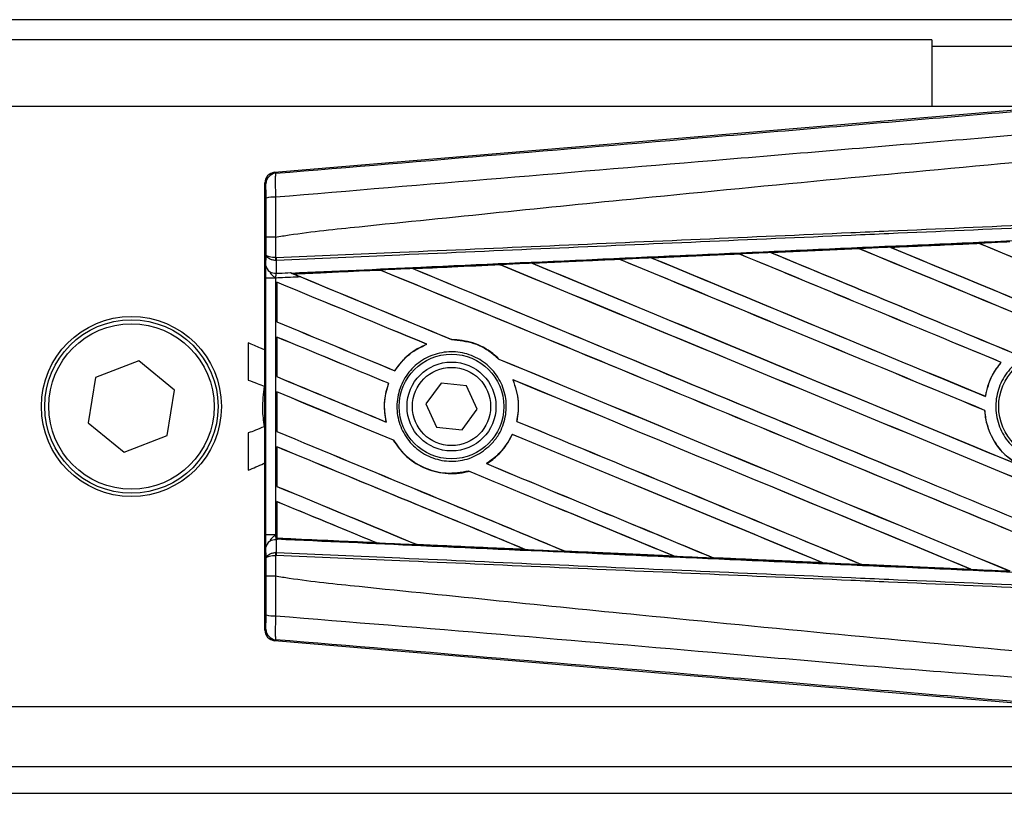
# Model space of a CAD drawing. Header units: millimetres. Extents: x -79 to 696, y 0 to 359.
# Tile 13 of 14: x 605 to 653, y 207 to 245. Entities that reach past the tile are written whole.
import ezdxf

# ---------------------------------------------------------------- set-up
doc = ezdxf.new("R2010")
doc.units = ezdxf.units.MM

msp = doc.modelspace()

# ---------------------------------------------------------------- linework, layer by layer
at = {"color": 7, "linetype": 'Continuous', "lineweight": 25}
for p, q in [((670.919, 244.6738), (26.8726, 244.6738)), ((649.7794, 243.6927), (48.0122, 243.6927)), ((649.7794, 243.6927), (649.7794, 240.4222)), ((667.3898, 243.3656), (649.7794, 243.3656)), ((617.5568, 237.1895), (656.3551, 240.4609)), ((655.8955, 240.4222), (603.9928, 240.4222)), ((617.5568, 237.1895), (617.6079, 237.1425)), ((617.1286, 236.6211), (617.0775, 236.6681)), ((617.0775, 214.742), (617.0775, 236.6681)), ((617.1362, 233.1419), (617.1362, 234.0135)), ((617.606, 234.0147), (617.6064, 234.0147)), ((617.6064, 234.0147), (617.6064, 233.0066)), ((652.0885, 233.7072), (647.7557, 233.5146)), ((652.0871, 233.7079), (652.0885, 233.7072)), ((652.0885, 233.7072), (652.094, 233.702)), ((641.894, 233.255), (646.2151, 233.4473)), ((641.8986, 233.2534), (641.894, 233.255)), ((646.2176, 233.4461), (641.8986, 233.2534)), ((641.9164, 233.2488), (641.8986, 233.2534)), ((646.2151, 233.4473), (646.2176, 233.4461)), ((646.2176, 233.4461), (646.223, 233.441)), ((647.7557, 233.5146), (647.7528, 233.5156)), ((647.7738, 233.51), (647.7557, 233.5146)), ((617.1315, 232.6085), (617.1362, 233.1419)), ((617.6389, 232.8675), (617.6059, 232.8682)), ((617.6064, 233.0066), (617.6271, 233.0066)), ((630.1846, 232.7322), (634.4722, 232.9239)), ((630.2123, 232.7238), (630.1954, 232.728)), ((634.4722, 232.9239), (634.4789, 232.9208)), ((634.4789, 232.9208), (634.4841, 232.9159)), ((636.038, 232.9938), (640.3436, 233.1859)), ((636.0451, 232.9912), (636.038, 232.9938)), ((636.0625, 232.9868), (636.0451, 232.9912)), ((640.3436, 233.1859), (640.3477, 233.184)), ((640.3477, 233.184), (640.353, 233.179)), ((618.3364, 232.2683), (618.3788, 232.2509)), ((622.7446, 232.3913), (618.5068, 232.199)), ((622.7446, 232.3913), (622.7495, 232.3867)), ((624.3656, 232.4598), (624.3492, 232.464)), ((628.6112, 232.6566), (628.6162, 232.6518)), ((617.1293, 219.4067), (617.1293, 232.0035)), ((617.5994, 232.0035), (617.1293, 232.0035)), ((617.5994, 232.0035), (617.5994, 219.4067)), ((617.6618, 231.8022), (617.6618, 229.8589)), ((617.6647, 231.7979), (617.6618, 231.8022)), ((617.6647, 229.8608), (617.6647, 231.7979)), ((618.5226, 232.195), (618.5068, 232.199)), ((617.6618, 229.8589), (617.6647, 229.8608)), ((617.6618, 229.1118), (617.6618, 227.1686)), ((617.6647, 229.1075), (617.6618, 229.1118)), ((617.6647, 227.1705), (617.6647, 229.1075)), ((626.2389, 228.9889), (626.2326, 228.9946)), ((616.2636, 228.8229), (616.2636, 226.9968)), ((625.0109, 228.7616), (625.0223, 228.76)), ((610.893, 227.9422), (608.7759, 227.1348)), ((612.6508, 226.5125), (610.893, 227.9422)), ((628.5525, 228.0318), (628.544, 228.0323)), ((623.4491, 227.4565), (623.4453, 227.4612)), ((653.1842, 227.8701), (653.1918, 227.8701)), ((608.7759, 227.1348), (608.4166, 224.8976)), ((617.6618, 227.1686), (617.6647, 227.1705)), ((629.2374, 227.0174), (629.2466, 227.0105)), ((612.2915, 224.2753), (612.6508, 226.5125)), ((623.1408, 226.8442), (623.1471, 226.8447)), ((625.7182, 226.8542), (624.9799, 225.8346)), ((626.9702, 226.7246), (625.7182, 226.8542)), ((627.484, 225.5755), (626.9702, 226.7246)), ((617.6618, 226.4215), (617.6618, 224.4782)), ((617.6647, 226.4172), (617.6618, 226.4215)), ((617.6647, 224.4801), (617.6647, 226.4172)), ((652.4155, 226.2017), (652.4105, 226.2068)), ((624.9799, 225.8346), (625.4937, 224.6855)), ((626.7458, 224.5559), (627.484, 225.5755)), ((652.3777, 225.5135), (652.3833, 225.5143)), ((608.4166, 224.8976), (610.1744, 223.4679)), ((623.0337, 224.9385), (623.0264, 224.9447)), ((625.4937, 224.6855), (626.7458, 224.5559)), ((629.4348, 224.9753), (629.4288, 224.9747)), ((610.1744, 223.4679), (612.2915, 224.2753)), ((616.2636, 224.407), (616.2636, 222.5809)), ((617.6618, 224.4782), (617.6647, 224.4801)), ((623.3814, 224.0545), (623.3877, 224.0549)), ((629.2126, 224.3373), (629.2167, 224.3325)), ((617.6618, 223.7311), (617.6618, 221.7879)), ((617.6647, 223.7268), (617.6618, 223.7311)), ((617.6647, 221.7898), (617.6647, 223.7268)), ((627.9484, 222.9018), (627.9389, 222.9027)), ((627.0722, 222.5318), (627.0764, 222.527)), ((617.6618, 221.7879), (617.6647, 221.7898)), ((617.6618, 221.0408), (617.6618, 219.4039)), ((617.6647, 221.0365), (617.6618, 221.0408)), ((617.6647, 219.2541), (617.6647, 221.0365)), ((617.5994, 219.4067), (617.1293, 219.4067)), ((617.5994, 219.4067), (617.6618, 219.4039)), ((617.6618, 219.4039), (617.6618, 219.2391)), ((617.6618, 219.2391), (617.6623, 219.2495)), ((617.6647, 219.2541), (617.6623, 219.2495)), ((617.6623, 219.2495), (622.5294, 219.0285)), ((617.1362, 218.2682), (617.1315, 218.8016)), ((617.661, 219.1713), (617.6334, 219.1725)), ((617.6612, 219.1919), (617.661, 219.1713)), ((622.5294, 219.0285), (622.5091, 219.0343)), ((624.5219, 218.9432), (624.528, 218.938)), ((617.1362, 217.3966), (617.1362, 218.2682)), ((617.6389, 218.5426), (617.6059, 218.5419)), ((617.6271, 218.4036), (617.6064, 218.4035)), ((617.6064, 218.4035), (617.6064, 217.3954)), ((629.8366, 218.6982), (629.8155, 218.7042)), ((631.7954, 218.6151), (631.8017, 218.6097)), ((637.1366, 218.37), (637.1148, 218.3762)), ((637.1366, 218.37), (637.1448, 218.3669)), ((639.0668, 218.2887), (639.0733, 218.2832)), ((639.079, 218.2806), (639.0733, 218.2832)), ((639.0733, 218.2832), (644.4296, 218.0437)), ((644.4296, 218.0437), (644.4072, 218.0501)), ((644.4296, 218.0437), (644.4342, 218.042)), ((646.3361, 217.9641), (646.3428, 217.9584)), ((646.3458, 217.957), (646.3428, 217.9584)), ((651.718, 217.7186), (646.3458, 217.957)), ((617.6064, 217.3954), (617.606, 217.3954)), ((651.7154, 217.7195), (651.6927, 217.726)), ((651.7154, 217.7195), (651.718, 217.7186)), ((617.0775, 214.742), (617.1286, 214.789)), ((617.6079, 214.2676), (617.5568, 214.2206)), ((656.3551, 210.9492), (617.5568, 214.2206)), ((603.9928, 210.9879), (655.8955, 210.9879)), ((30.4018, 208.0445), (667.3898, 208.0445)), ((26.8726, 206.7363), (670.919, 206.7363))]:
    msp.add_line(p, q, dxfattribs=at)
at = {"color": 7, "linetype": 'Continuous', "lineweight": 25, "flags": 128}
for points in [[(617.6389, 232.8675), (617.6362, 232.5525), (617.6334, 232.2376)], [(617.6334, 219.1725), (617.6362, 218.8576), (617.6368, 218.7896), (617.6389, 218.5426)]]:
    msp.add_lwpolyline(points, dxfattribs=at)
at = {"color": 7, "linetype": 'Continuous', "lineweight": 25}
for centre, radius in [((610.5337, 225.7051), 4.4151), ((610.5337, 225.7051), 4.2516), ((610.5337, 225.7051), 4.0554), ((626.232, 225.7051), 2.5677), ((655.6662, 225.7051), 2.6011), ((626.232, 225.7051), 2.1804), ((626.232, 225.7051), 1.9187)]:
    msp.add_circle(centre, radius, dxfattribs=at)
for centre, radius, start, end in [((617.6519, 236.6211), 0.5233, 94.82433, 179.99539), ((617.4975, 234.7559), 1.2165, 85.09319, 107.31758), ((619.0542, 232.9321), 1.4497, 177.05597, 182.52778), ((619.0873, 233.0612), 1.4613, 182.14324, 187.61854), ((617.5864, 232.699), 0.4638, 191.25385, 275.81306), ((617.5864, 218.7111), 0.4638, 84.18694, 168.74615), ((619.0542, 218.478), 1.4497, 177.47222, 182.94403), ((619.0873, 218.3489), 1.4613, 172.38146, 177.85676), ((617.4975, 216.6542), 1.2165, 252.68242, 274.90681), ((617.6519, 214.789), 0.5233, 180.00461, 265.17567)]:
    msp.add_arc(centre, radius, start, end, dxfattribs=at)
for centre, major_axis, ratio, start_param, end_param in [((617.6008, 236.6681), (-0.3853, 0.3542), 0.9999298, 5.5398822, 7.0264884), ((674.5769, 224.8941), (560.755, 24.4906), 0.0174384, 1.6101394, 1.6178511), ((674.5769, 219.0967), (561.079, -232.4242), 0.0080625, 1.5811211, 1.6142297), ((674.5769, 219.0967), (560.752, -232.2888), 0.0080625, 1.5811349, 1.6142408), ((674.5769, 225.0083), (561.079, -232.4242), 0.0080625, 4.657446, 4.6785423), ((674.5769, 224.8941), (560.755, 24.4906), 0.0174384, 1.6206202, 1.6283115), ((674.5769, 225.0083), (560.752, -232.2888), 0.0080625, 4.657452, 4.6785144), ((674.5769, 216.4063), (561.079, -232.4242), 0.0080625, 1.5741362, 1.6247061), ((674.5769, 216.4063), (560.752, -232.2888), 0.0080625, 1.5741362, 1.6247216), ((674.5769, 227.6986), (561.079, -232.4242), 0.0080625, 4.6679028, 4.7087439), ((674.5769, 227.6986), (560.752, -232.2888), 0.0080625, 4.6679124, 4.70873), ((674.5769, 219.6276), (561.079, -232.4242), 0.0080625, 4.6365269, 4.6792527), ((674.5769, 224.8941), (560.755, 24.4906), 0.0174384, 1.6415937, 1.6492334), ((674.5769, 211.0256), (561.079, -232.4242), 0.0080625, 1.6137014, 1.6456745), ((674.5769, 211.0256), (560.752, -232.2888), 0.0080625, 1.6137346, 1.6456952), ((674.5769, 222.3179), (561.079, -232.4242), 0.0080625, 4.6469879, 4.676221), ((674.5769, 224.8941), (560.755, 24.4906), 0.0174384, 1.6311045, 1.6387719), ((674.5769, 222.3179), (560.752, -232.2888), 0.0080625, 4.6469916, 4.676189), ((674.5769, 213.716), (561.079, -232.4242), 0.0080625, 1.6122595, 1.6351872), ((674.5769, 213.716), (560.752, -232.2888), 0.0080625, 1.6122952, 1.635206), ((674.5769, 224.8941), (560.755, 24.4906), 0.0174384, 1.6625911, 1.6701642), ((674.5769, 205.6449), (561.079, -232.4242), 0.0080625, 1.6019097, 1.6666749), ((674.5769, 205.6449), (560.752, -232.2888), 0.0080625, 1.6019696, 1.6666926), ((674.5769, 216.9372), (561.079, -232.4242), 0.0080625, 4.6260612, 4.6913082), ((674.5769, 224.8941), (560.755, 24.4906), 0.0174384, 1.6520889, 1.6596971), ((674.5769, 216.9372), (560.752, -232.2888), 0.0080625, 4.6260664, 4.6912803), ((674.5769, 208.3353), (561.079, -232.4242), 0.0080625, 1.5889473, 1.6561698), ((674.5769, 208.3353), (560.752, -232.2888), 0.0080625, 1.5889989, 1.6561903), ((674.5769, 219.6276), (560.752, -232.2888), 0.0080625, 4.6365302, 4.6791045), ((674.5769, 202.9546), (561.079, -232.4242), 0.0080625, 1.662571, 1.675749), ((674.5769, 202.9546), (560.752, -232.2888), 0.0080625, 1.6626432, 1.6758033), ((674.5769, 214.2469), (561.079, -232.4242), 0.0080625, 4.6155889, 4.6162365), ((674.5769, 214.2469), (560.752, -232.2888), 0.0080625, 4.6155994, 4.6294087), ((674.5769, 214.2469), (561.079, -232.4242), 0.0080625, 4.6162365, 4.6294706), ((674.5769, 211.5565), (561.079, -232.4242), 0.0080625, 4.614116, 4.6244786), ((674.5769, 211.5565), (560.752, -232.2888), 0.0080625, 4.6140616, 4.6244184), ((674.5769, 200.2642), (561.079, -232.4242), 0.0080625, 1.6659268, 1.675749), ((674.5769, 200.2642), (560.752, -232.2888), 0.0080625, 1.6659917, 1.6758033), ((674.5769, 214.2469), (561.079, -232.4242), 0.0080625, 4.6335933, 4.6783545), ((674.5769, 214.2469), (560.752, -232.2888), 0.0080625, 4.6335606, 4.6783179), ((674.5769, 208.8661), (561.079, -232.4242), 0.0080625, 4.614116, 4.6237352), ((674.5769, 208.8661), (560.752, -232.2888), 0.0080625, 4.6140616, 4.6236682), ((674.5769, 202.9546), (561.079, -232.4242), 0.0080625, 1.6148882, 1.6550317), ((674.5769, 202.9546), (560.752, -232.2888), 0.0080625, 1.6149572, 1.6550624), ((674.5769, 197.5739), (561.079, -232.4242), 0.0080625, 1.6654961, 1.675749), ((674.5769, 197.5739), (560.752, -232.2888), 0.0080625, 1.665561, 1.6758033), ((674.5769, 211.5565), (561.079, -232.4242), 0.0080625, 4.6351756, 4.6653921), ((674.5769, 211.5565), (560.752, -232.2888), 0.0080625, 4.6351392, 4.6653454), ((674.5769, 206.1758), (561.079, -232.4242), 0.0080625, 4.614116, 4.6394359), ((674.5769, 206.1758), (560.752, -232.2888), 0.0080625, 4.6140616, 4.6393619), ((674.5769, 200.2642), (561.079, -232.4242), 0.0080625, 1.6278844, 1.655076), ((674.5769, 200.2642), (560.752, -232.2888), 0.0080625, 1.627964, 1.6551159), ((674.5769, 194.8835), (561.079, -232.4242), 0.0080625, 1.6539356, 1.675749), ((674.5769, 194.8835), (560.752, -232.2888), 0.0080625, 1.6540446, 1.6758033), ((674.5769, 208.8661), (561.079, -232.4242), 0.0080625, 4.6325112, 4.6524197), ((674.5769, 208.8661), (560.752, -232.2888), 0.0080625, 4.6324797, 4.6523609), ((674.5769, 197.5739), (561.079, -232.4242), 0.0080625, 1.6408998, 1.6589038), ((674.5769, 197.5739), (560.752, -232.2888), 0.0080625, 1.6409924, 1.6589459), ((674.5769, 203.4854), (561.079, -232.4242), 0.0080625, 4.614116, 4.6264399), ((674.5769, 203.4854), (560.752, -232.2888), 0.0080625, 4.6140616, 4.6263463), ((674.5769, 192.1932), (561.079, -232.4242), 0.0080625, 1.6669927, 1.675749), ((674.5769, 192.1932), (560.752, -232.2888), 0.0080625, 1.6671231, 1.6758033), ((674.5769, 226.516), (560.755, -24.4906), 0.0174384, 4.6114834, 4.6201637), ((674.5769, 226.516), (560.755, -24.4906), 0.0174384, 4.6237681, 4.6332421), ((674.5769, 226.516), (560.755, -24.4906), 0.0174384, 4.6367837, 4.6462943), ((674.5769, 226.516), (560.755, -24.4906), 0.0174384, 4.6497827, 4.6593227), ((674.5769, 226.516), (560.755, -24.4906), 0.0174384, 4.6627672, 4.6723296), ((617.6008, 214.7421), (-0.3853, -0.3542), 0.9999298, 5.5398822, 7.0264884)]:
    msp.add_ellipse(centre, major_axis=major_axis, ratio=ratio, start_param=start_param, end_param=end_param, dxfattribs=at)
for points, knots in [([(617.6079, 237.1425), (624.9654, 237.757), (636.1736, 238.6931), (651.2765, 239.96), (662.8705, 240.9342), (670.6039, 241.5859), (674.4697, 241.9116)], [0, 0, 0, 0, 0.38905274, 0.59267292, 0.79638077, 1, 1, 1, 1]), ([(674.5674, 240.7458), (674.5674, 240.7458), (670.6927, 240.4211), (662.9425, 239.7654), (651.3218, 238.7899), (636.1931, 237.5206), (624.9671, 236.5831), (617.6015, 235.9679)], [0, 0, 0, 0, 0.0000007, 0.2037107, 0.4074721, 0.6112331, 1, 1, 1, 1]), ([(617.6064, 234.0147), (617.8261, 234.05), (619.1822, 234.2677), (625.1319, 234.8734), (637.3562, 236.1356), (654.9932, 237.7968), (668.0463, 239.0041), (674.5769, 239.6081)], [0, 0, 0, 0, 0.0117013, 0.0722088, 0.3141935, 0.6568871, 1, 1, 1, 1]), ([(617.6079, 237.1425), (617.6033, 237.1264), (617.594, 237.0943), (617.588, 236.865), (617.5887, 236.5315), (617.5947, 236.2091), (617.6002, 236.0167), (617.6015, 235.9679)], [0, 0, 0, 0, 0.2310896, 0.4626691, 0.6930315, 0.9222733, 1, 1, 1, 1]), ([(617.1354, 235.9172), (617.1353, 235.9465), (617.1352, 236.0622), (617.1345, 236.2559), (617.133, 236.4561), (617.1309, 236.5931), (617.1294, 236.6118), (617.1286, 236.6211)], [0, 0, 0, 0, 0.07774703, 0.30683638, 0.53695653, 0.76850921, 1, 1, 1, 1]), ([(617.1362, 234.0135), (617.1362, 234.1809), (617.1361, 234.8166), (617.1357, 235.4504), (617.1354, 235.9172)], [0, 0, 0, 0, 0.2634259, 1, 1, 1, 1]), ([(617.6015, 235.9679), (617.6027, 235.4892), (617.6043, 234.8389), (617.6056, 234.1868), (617.606, 234.0147)], [0, 0, 0, 0, 0.7361158, 1, 1, 1, 1]), ([(617.6271, 233.0066), (619.6478, 233.0947), (624.1201, 233.2897), (631.0556, 233.5921), (638.4317, 233.9138), (643.9696, 234.1552), (649.5079, 234.3967), (655.0461, 234.6383), (664.0164, 235.0294), (670.5266, 235.3133), (674.5734, 235.4897)], [0, 0, 0, 0, 0.1067875, 0.2363437, 0.3660006, 0.49568, 0.5280684, 0.6576246, 0.7871807, 1, 1, 1, 1]), ([(674.5794, 235.351), (670.5331, 235.1745), (664.0235, 234.8906), (655.0542, 234.4994), (649.5166, 234.2578), (643.9788, 234.0163), (638.4414, 233.7748), (631.0661, 233.4531), (624.1313, 233.1506), (619.6595, 232.9556), (617.6389, 232.8675)], [0, 0, 0, 0, 0.2128192, 0.3423754, 0.4719315, 0.5043199, 0.6339993, 0.7636563, 0.8932125, 1, 1, 1, 1]), ([(618.3788, 232.2509), (620.4956, 232.3469), (625.4934, 232.5738), (631.942, 232.8645), (639.1617, 233.1887), (646.3874, 233.5116), (655.0653, 233.897), (663.7482, 234.2802), (670.2625, 234.566), (673.8816, 234.7241), (674.6054, 234.7557)], [0, 0, 0, 0, 0.1133009, 0.26751, 0.3446127, 0.4988218, 0.6530308, 0.8072398, 0.9614489, 1, 1, 1, 1]), ([(617.606, 234.0147), (617.548, 234.0147), (617.4322, 234.0146), (617.2855, 234.0144), (617.1804, 234.014), (617.1401, 234.0137), (617.1369, 234.0135), (617.1362, 234.0135)], [0, 0, 0, 0, 0.2310628, 0.4621255, 0.6931886, 0.9283933, 1, 1, 1, 1]), ([(647.7528, 233.5156), (648.9343, 233.5681), (650.379, 233.6322), (651.8239, 233.6962), (652.0871, 233.7079)], [0, 0, 0, 0, 0.81785239, 1, 1, 1, 1]), ([(653.6147, 233.7756), (653.5169, 233.7712), (653.0077, 233.7487), (652.4985, 233.7261), (652.0871, 233.7079)], [0, 0, 0, 0, 0.1920833, 1, 1, 1, 1]), ([(641.894, 233.255), (641.7962, 233.2507), (641.2904, 233.2281), (640.7735, 233.2051), (640.3545, 233.1864), (640.3436, 233.1859)], [0, 0, 0, 0, 0.1891642, 0.9787735, 1, 1, 1, 1]), ([(647.7528, 233.5156), (647.655, 233.5113), (647.1424, 233.4885), (646.6299, 233.4658), (646.2151, 233.4473)], [0, 0, 0, 0, 0.1907829, 1, 1, 1, 1]), ([(617.6064, 233.0066), (617.5511, 233.0095), (617.4414, 233.0154), (617.3007, 233.0407), (617.1938, 233.0755), (617.1451, 233.1111), (617.1366, 233.1339), (617.1362, 233.1415), (617.1362, 233.1419)], [0, 0, 0, 0, 0.21642011, 0.42993212, 0.64914646, 0.88230014, 0.99468441, 1, 1, 1, 1]), ([(617.6059, 232.8682), (617.5506, 232.8742), (617.4409, 232.8861), (617.3003, 232.9371), (617.1936, 233.0077), (617.145, 233.0796), (617.1365, 233.1257), (617.1362, 233.1412), (617.1362, 233.1419)], [0, 0, 0, 0, 0.2164201, 0.4299321, 0.6491465, 0.8823001, 0.9946844, 1, 1, 1, 1]), ([(630.1846, 232.7322), (630.0869, 232.7278), (629.5589, 232.7042), (629.0311, 232.6805), (628.6009, 232.6613)], [0, 0, 0, 0, 0.18503, 1, 1, 1, 1]), ([(630.1954, 232.728), (630.1939, 232.7286), (630.1919, 232.7293), (630.186, 232.7316), (630.1846, 232.7322)], [0, 0, 0, 0, 0.748666, 1, 1, 1, 1]), ([(634.4789, 232.9208), (634.1189, 232.9046), (632.6907, 232.8405), (631.2631, 232.7761), (630.1954, 232.728)], [0, 0, 0, 0, 0.2520371, 1, 1, 1, 1]), ([(636.038, 232.9938), (635.9403, 232.9895), (635.4183, 232.9662), (634.8964, 232.9428), (634.4722, 232.9239)], [0, 0, 0, 0, 0.1872412, 1, 1, 1, 1]), ([(640.3477, 233.184), (639.475, 233.1449), (638.0405, 233.0807), (636.6066, 233.0164), (636.0451, 232.9912)], [0, 0, 0, 0, 0.6083995, 1, 1, 1, 1]), ([(617.1293, 232.0035), (617.1294, 232.1151), (617.1296, 232.3224), (617.1307, 232.5158), (617.1314, 232.5963), (617.1315, 232.6085)], [0, 0, 0, 0, 0.4977123, 0.9237782, 1, 1, 1, 1]), ([(617.3303, 232.2586), (617.3805, 232.2037), (617.4633, 232.113), (617.5597, 232.0351), (617.5985, 232.0042), (617.5994, 232.0035)], [0, 0, 0, 0, 0.5998185, 0.9900583, 1, 1, 1, 1]), ([(617.6334, 232.2376), (617.6875, 232.24), (617.9218, 232.2502), (618.1562, 232.2604), (618.3364, 232.2683)], [0, 0, 0, 0, 0.231001, 1, 1, 1, 1]), ([(618.3364, 232.2683), (618.4479, 232.2223), (618.6166, 232.1528), (618.7876, 232.0819), (618.8456, 232.0578)], [0, 0, 0, 0, 0.6608732, 1, 1, 1, 1]), ([(618.484, 232.2079), (618.4662, 232.2151), (618.4347, 232.2279), (618.3957, 232.2439), (618.3788, 232.2509)], [0, 0, 0, 0, 0.5670555, 1, 1, 1, 1]), ([(618.484, 232.2079), (618.9904, 232.2306), (620.405, 232.294), (621.8204, 232.3575), (622.7291, 232.3982)], [0, 0, 0, 0, 0.3579755, 1, 1, 1, 1]), ([(624.3334, 232.4701), (624.2358, 232.4657), (623.7476, 232.4439), (623.2129, 232.4199), (622.7758, 232.4003), (622.7291, 232.3982)], [0, 0, 0, 0, 0.1825482, 0.9127414, 1, 1, 1, 1]), ([(622.7291, 232.3982), (622.734, 232.3961), (622.7425, 232.3925), (622.744, 232.3917), (622.7446, 232.3913)], [0, 0, 0, 0, 0.5769873, 1, 1, 1, 1]), ([(624.3334, 232.4701), (624.9722, 232.4987), (626.3944, 232.5625), (627.8172, 232.6262), (628.6009, 232.6613)], [0, 0, 0, 0, 0.4492129, 1, 1, 1, 1]), ([(624.3492, 232.464), (624.3476, 232.4646), (624.3451, 232.4655), (624.3366, 232.4688), (624.3334, 232.4701)], [0, 0, 0, 0, 0.615701, 1, 1, 1, 1]), ([(628.6112, 232.6566), (627.3224, 232.5984), (625.9015, 232.5342), (624.4813, 232.47), (624.3492, 232.464)], [0, 0, 0, 0, 0.9070225, 1, 1, 1, 1]), ([(628.6009, 232.6613), (628.6047, 232.6596), (628.6102, 232.6572), (628.611, 232.6567), (628.6112, 232.6566)], [0, 0, 0, 0, 0.6973497, 1, 1, 1, 1]), ([(617.6334, 232.2376), (617.6322, 232.2329), (617.6246, 232.2018), (617.6121, 232.1331), (617.6031, 232.0535), (617.5999, 232.0103), (617.5994, 232.0035)], [0, 0, 0, 0, 0.0771068, 0.5053181, 0.9215233, 1, 1, 1, 1]), ([(618.8456, 232.0578), (618.5022, 232.0428), (618.0868, 232.0247), (617.6715, 232.0066), (617.5994, 232.0035)], [0, 0, 0, 0, 0.8265638, 1, 1, 1, 1]), ([(618.5068, 232.199), (618.5051, 232.1996), (618.5017, 232.2008), (618.4898, 232.2056), (618.484, 232.2079)], [0, 0, 0, 0, 0.51745328, 1, 1, 1, 1]), ([(628.5525, 228.0318), (628.4536, 228.1232), (628.0845, 228.4642), (627.3089, 228.8902), (626.5867, 228.9603), (626.2326, 228.9946)], [0, 0, 0, 0, 0.1573825, 0.5868292, 1, 1, 1, 1]), ([(626.2389, 228.9889), (626.6063, 228.9513), (627.3431, 228.8759), (628.1064, 228.4394), (628.4602, 228.1102), (628.544, 228.0323)], [0, 0, 0, 0, 0.431457, 0.865462, 1, 1, 1, 1]), ([(617.0775, 228.4729), (617.0067, 228.504), (616.7362, 228.6226), (616.4643, 228.7378), (616.2636, 228.8229)], [0, 0, 0, 0, 0.261919, 1, 1, 1, 1]), ([(625.0109, 228.7616), (624.7018, 228.609), (624.0772, 228.3007), (623.6574, 227.743), (623.4453, 227.4612)], [0, 0, 0, 0, 0.4947316, 1, 1, 1, 1]), ([(623.4491, 227.4565), (623.6737, 227.7524), (624.0978, 228.3112), (624.7265, 228.6164), (625.0223, 228.76)], [0, 0, 0, 0, 0.5295417, 1, 1, 1, 1]), ([(628.1468, 223.8215), (627.9134, 223.6271), (627.4465, 223.2384), (626.552, 222.9917), (625.6366, 223.0362), (624.7839, 223.3876), (624.097, 224.001), (623.6532, 224.8069), (623.5018, 225.712), (623.6576, 226.6142), (624.1017, 227.4137), (624.7851, 228.0226), (625.6331, 228.3724), (626.5514, 228.4216), (627.4354, 228.1629), (628.1835, 227.625), (628.7097, 226.8705), (628.9564, 225.985), (628.8938, 225.0733), (628.5884, 224.3287), (628.2691, 223.962), (628.1468, 223.8215)], [0, 0, 0, 0, 0.053804, 0.1076031, 0.1615183, 0.2155014, 0.269422, 0.323168, 0.3767051, 0.4301008, 0.4834934, 0.5370217, 0.5907565, 0.6446694, 0.6986525, 0.7525749, 0.8063418, 0.8599294, 0.9133852, 0.9668046, 1, 1, 1, 1]), ([(657.6006, 223.7526), (657.3597, 223.5568), (656.8777, 223.1652), (655.96, 222.9233), (655.0249, 222.9793), (654.158, 223.3471), (653.4626, 223.9799), (653.0157, 224.8075), (652.8682, 225.7358), (653.0361, 226.6604), (653.5003, 227.4773), (654.2087, 228.0947), (655.0818, 228.443), (656.0213, 228.4827), (656.9212, 228.2089), (657.6796, 227.6525), (658.2107, 226.8768), (658.4557, 225.9682), (658.3836, 225.0337), (658.0623, 224.2707), (657.7289, 223.8966), (657.6006, 223.7526)], [0, 0, 0, 0, 0.0537008, 0.107401, 0.161118, 0.214849, 0.268575, 0.3222758, 0.3759418, 0.429583, 0.4832243, 0.5368906, 0.5905915, 0.6443177, 0.6980486, 0.7517655, 0.8054595, 0.8591318, 0.9127903, 0.9664454, 1, 1, 1, 1]), ([(653.1842, 227.8701), (653.0726, 227.7286), (652.7326, 227.2976), (652.498, 226.7057), (652.4225, 226.2749), (652.4105, 226.2068)], [0, 0, 0, 0, 0.2914904, 0.8881008, 1, 1, 1, 1]), ([(652.4155, 226.2017), (652.5027, 226.5614), (652.6508, 227.1726), (653.0341, 227.6668), (653.1918, 227.8701)], [0, 0, 0, 0, 0.5886716, 1, 1, 1, 1]), ([(616.2636, 226.9968), (616.4104, 226.9426), (616.6717, 226.8462), (616.9305, 226.7431), (617.0439, 226.698)], [0, 0, 0, 0, 0.5618486, 1, 1, 1, 1]), ([(629.2374, 227.0174), (629.3546, 226.6705), (629.5799, 226.0037), (629.4778, 225.3083), (629.4288, 224.9747)], [0, 0, 0, 0, 0.52038905, 1, 1, 1, 1]), ([(629.4348, 224.9753), (629.4597, 225.1084), (629.552, 225.6024), (629.5056, 226.3132), (629.3121, 226.8341), (629.2466, 227.0105)], [0, 0, 0, 0, 0.1960692, 0.727723, 1, 1, 1, 1]), ([(617.0439, 226.698), (616.9977, 226.3249), (616.9158, 225.6627), (617.005, 225.0024), (617.0439, 224.7141)], [0, 0, 0, 0, 0.5634077, 1, 1, 1, 1]), ([(623.1408, 226.8442), (623.0914, 226.6889), (622.9307, 226.1835), (622.9086, 225.5225), (623.0041, 225.0538), (623.0264, 224.9447)], [0, 0, 0, 0, 0.25398407, 0.82643216, 1, 1, 1, 1]), ([(623.0337, 224.9385), (622.9788, 225.301), (622.881, 225.947), (623.0659, 226.5709), (623.1471, 226.8447)], [0, 0, 0, 0, 0.5610233, 1, 1, 1, 1]), ([(652.3777, 225.5135), (652.383, 225.4446), (652.4171, 225.0086), (652.6588, 224.2238), (653.26, 223.3655), (653.8058, 222.9992), (654.0442, 222.8392)], [0, 0, 0, 0, 0.0633447, 0.4007335, 0.7381907, 1, 1, 1, 1]), ([(654.1154, 222.8066), (653.9235, 222.9247), (653.4172, 223.2362), (652.7909, 223.9938), (652.4518, 224.8385), (652.399, 225.3597), (652.3833, 225.5143)], [0, 0, 0, 0, 0.2012869, 0.5312186, 0.8609815, 1, 1, 1, 1]), ([(617.0439, 224.7141), (616.9007, 224.6535), (616.6432, 224.5445), (616.3803, 224.4493), (616.2636, 224.407)], [0, 0, 0, 0, 0.55621567, 1, 1, 1, 1]), ([(623.3814, 224.0545), (623.5556, 223.8036), (623.941, 223.2488), (624.8318, 222.6604), (625.9135, 222.3665), (626.6849, 222.4246), (627.0594, 222.5226), (627.0764, 222.527)], [0, 0, 0, 0, 0.2124905, 0.4699569, 0.7284596, 0.9876644, 1, 1, 1, 1]), ([(627.0722, 222.5318), (626.7059, 222.4718), (625.9717, 222.3513), (624.8784, 222.649), (623.9673, 223.2277), (623.5706, 223.7939), (623.3877, 224.0549)], [0, 0, 0, 0, 0.2586156, 0.5182547, 0.7778659, 1, 1, 1, 1]), ([(629.2126, 224.3373), (629.0302, 224.0156), (628.7062, 223.4441), (628.1723, 223.0674), (627.9389, 222.9027)], [0, 0, 0, 0, 0.5628369, 1, 1, 1, 1]), ([(627.9484, 222.9018), (627.9793, 222.9212), (628.2075, 223.0647), (628.701, 223.4743), (629.0564, 223.9854), (629.2136, 224.3258), (629.2167, 224.3325)], [0, 0, 0, 0, 0.0566586, 0.4186058, 0.988574, 1, 1, 1, 1]), ([(616.2636, 222.5809), (616.5151, 222.6886), (616.7866, 222.805), (617.0575, 222.9227), (617.0775, 222.9313)], [0, 0, 0, 0, 0.9262984, 1, 1, 1, 1]), ([(617.1315, 218.8016), (617.1309, 218.8892), (617.1298, 219.0525), (617.1293, 219.2784), (617.1293, 219.3904), (617.1293, 219.4067)], [0, 0, 0, 0, 0.4975078, 0.9271867, 1, 1, 1, 1]), ([(617.5994, 219.4067), (617.5985, 219.4059), (617.5597, 219.375), (617.4633, 219.2971), (617.3805, 219.2064), (617.3303, 219.1515)], [0, 0, 0, 0, 0.00994165, 0.40018147, 1, 1, 1, 1]), ([(617.5994, 219.4067), (617.5999, 219.4004), (617.603, 219.3569), (617.6126, 219.269), (617.6261, 219.2064), (617.6334, 219.1725)], [0, 0, 0, 0, 0.0718682, 0.4987863, 1, 1, 1, 1]), ([(617.6618, 219.4039), (617.6618, 219.361), (617.6617, 219.2812), (617.6613, 219.2069), (617.661, 219.1759), (617.661, 219.1713)], [0, 0, 0, 0, 0.4979723, 0.9247743, 1, 1, 1, 1]), ([(617.6612, 219.1919), (617.6613, 219.2057), (617.6615, 219.2254), (617.6617, 219.236), (617.6618, 219.2391)], [0, 0, 0, 0, 0.7081808, 1, 1, 1, 1]), ([(622.5516, 219.0199), (621.9346, 219.0475), (620.6142, 219.1067), (618.9844, 219.1798), (617.9716, 219.2252), (617.6618, 219.2391)], [0, 0, 0, 0, 0.3784171, 0.8098591, 1, 1, 1, 1]), ([(674.6054, 216.6544), (673.8816, 216.6861), (670.2625, 216.8441), (663.7482, 217.1299), (655.0654, 217.5131), (646.3875, 217.8985), (639.1617, 218.2214), (631.942, 218.5456), (625.2537, 218.8471), (620.017, 219.0849), (617.6612, 219.1919)], [0, 0, 0, 0, 0.0380636, 0.1903223, 0.342581, 0.4948397, 0.6470984, 0.723226, 0.8754847, 1, 1, 1, 1]), ([(622.5294, 219.0285), (622.5316, 219.0278), (622.5355, 219.0263), (622.5466, 219.0218), (622.5516, 219.0199)], [0, 0, 0, 0, 0.5548092, 1, 1, 1, 1]), ([(622.5516, 219.0199), (622.6492, 219.0155), (623.1373, 218.9936), (623.8017, 218.9638), (624.3687, 218.9384), (624.545, 218.9305)], [0, 0, 0, 0, 0.1469211, 0.7346058, 1, 1, 1, 1]), ([(624.545, 218.9305), (624.5399, 218.9327), (624.5309, 218.9366), (624.5289, 218.9376), (624.528, 218.938)], [0, 0, 0, 0, 0.5692261, 1, 1, 1, 1]), ([(624.528, 218.938), (624.6005, 218.9348), (626.3693, 218.8547), (628.1392, 218.7748), (629.8366, 218.6982)], [0, 0, 0, 0, 0.040966, 1, 1, 1, 1]), ([(629.8504, 218.6929), (629.3089, 218.7172), (628.181, 218.7676), (626.4411, 218.8456), (625.2142, 218.9005), (624.5736, 218.9292), (624.545, 218.9305)], [0, 0, 0, 0, 0.3060679, 0.6376123, 0.9838287, 1, 1, 1, 1]), ([(617.1362, 218.2682), (617.1362, 218.2689), (617.1365, 218.2844), (617.145, 218.3306), (617.1936, 218.4024), (617.3003, 218.473), (617.4409, 218.524), (617.5506, 218.5359), (617.6059, 218.5419)], [0, 0, 0, 0, 0.0053156, 0.1176999, 0.3508535, 0.5700679, 0.7835799, 1, 1, 1, 1]), ([(617.1362, 218.2682), (617.1362, 218.2686), (617.1366, 218.2762), (617.1451, 218.299), (617.1938, 218.3346), (617.3007, 218.3694), (617.4414, 218.3947), (617.5511, 218.4006), (617.6064, 218.4035)], [0, 0, 0, 0, 0.0053156, 0.1176999, 0.3508535, 0.5700679, 0.7835799, 1, 1, 1, 1]), ([(674.5734, 215.9204), (670.5266, 216.0968), (664.0164, 216.3807), (655.0461, 216.7719), (649.5079, 217.0134), (643.9696, 217.2549), (638.4317, 217.4964), (631.0556, 217.818), (624.1201, 218.1204), (619.6478, 218.3154), (617.6271, 218.4036)], [0, 0, 0, 0, 0.2128192, 0.3423754, 0.4719316, 0.50432, 0.6339994, 0.7636564, 0.8932125, 1, 1, 1, 1]), ([(617.6389, 218.5426), (619.6595, 218.4545), (624.1313, 218.2595), (631.0661, 217.957), (638.4414, 217.6353), (643.9788, 217.3938), (649.5166, 217.1523), (655.0542, 216.9107), (664.0235, 216.5196), (670.5331, 216.2356), (674.5794, 216.0592)], [0, 0, 0, 0, 0.1067875, 0.2363437, 0.3660007, 0.4956801, 0.5280685, 0.6576247, 0.7871808, 1, 1, 1, 1]), ([(629.8366, 218.6982), (629.8384, 218.6976), (629.841, 218.6967), (629.8481, 218.6938), (629.8504, 218.6929)], [0, 0, 0, 0, 0.6753525, 1, 1, 1, 1]), ([(629.8504, 218.6929), (629.948, 218.6886), (630.4365, 218.6667), (631.0903, 218.6374), (631.6465, 218.6126), (631.8118, 218.6052)], [0, 0, 0, 0, 0.1494253, 0.747127, 1, 1, 1, 1]), ([(631.8118, 218.6052), (631.8081, 218.6068), (631.8029, 218.6091), (631.802, 218.6096), (631.8017, 218.6097)], [0, 0, 0, 0, 0.6976298, 1, 1, 1, 1]), ([(631.8017, 218.6097), (632.3341, 218.5857), (634.1119, 218.5057), (635.8906, 218.4259), (637.1366, 218.37)], [0, 0, 0, 0, 0.29949058, 1, 1, 1, 1]), ([(637.1448, 218.3669), (636.7707, 218.3836), (635.9169, 218.4217), (634.5647, 218.4821), (633.1611, 218.5448), (632.2372, 218.5861), (631.8118, 218.6052)], [0, 0, 0, 0, 0.2103832, 0.4801439, 0.7606264, 1, 1, 1, 1]), ([(637.1448, 218.3669), (637.2426, 218.3625), (637.7313, 218.3407), (638.376, 218.3119), (638.923, 218.2875), (639.079, 218.2806)], [0, 0, 0, 0, 0.15162012, 0.75810089, 1, 1, 1, 1]), ([(644.4342, 218.042), (643.3766, 218.0891), (641.9065, 218.1545), (640.1216, 218.2341), (639.3942, 218.2665), (639.079, 218.2806)], [0, 0, 0, 0, 0.5923667, 0.823393, 1, 1, 1, 1]), ([(644.4342, 218.042), (644.532, 218.0376), (645.0209, 218.0159), (645.6581, 217.9876), (646.1976, 217.9636), (646.3458, 217.957)], [0, 0, 0, 0, 0.1534731, 0.767366, 1, 1, 1, 1]), ([(646.3428, 217.9584), (646.3612, 217.9576), (648.1517, 217.8778), (649.9428, 217.7982), (651.7154, 217.7195)], [0, 0, 0, 0, 0.0102907, 1, 1, 1, 1]), ([(617.1354, 215.4929), (617.1357, 215.9597), (617.1361, 216.5936), (617.1362, 217.2292), (617.1362, 217.3966)], [0, 0, 0, 0, 0.7365741, 1, 1, 1, 1]), ([(617.1362, 217.3966), (617.1369, 217.3966), (617.1401, 217.3964), (617.1804, 217.3961), (617.2855, 217.3957), (617.4322, 217.3955), (617.548, 217.3954), (617.606, 217.3954)], [0, 0, 0, 0, 0.0716067, 0.3068114, 0.5378745, 0.7689372, 1, 1, 1, 1]), ([(617.606, 217.3954), (617.6056, 217.2233), (617.6043, 216.5712), (617.6027, 215.9209), (617.6015, 215.4422)], [0, 0, 0, 0, 0.2638842, 1, 1, 1, 1]), ([(617.6064, 217.3954), (617.8261, 217.3601), (619.1822, 217.1424), (625.1319, 216.5367), (637.3562, 215.2745), (654.9932, 213.6134), (668.0463, 212.4061), (674.5769, 211.802)], [0, 0, 0, 0, 0.0117013, 0.0722088, 0.3141935, 0.6568871, 1, 1, 1, 1]), ([(651.718, 217.7186), (651.8158, 217.7142), (652.3049, 217.6926), (652.9361, 217.6646), (653.4696, 217.641), (653.6117, 217.6347)], [0, 0, 0, 0, 0.15495669, 0.77478375, 1, 1, 1, 1]), ([(617.1286, 214.789), (617.1289, 214.7904), (617.1299, 214.7956), (617.1317, 214.8582), (617.1335, 215.0145), (617.1349, 215.2336), (617.1352, 215.4065), (617.1354, 215.4929)], [0, 0, 0, 0, 0.0821077, 0.3116546, 0.5407071, 0.7703697, 1, 1, 1, 1]), ([(617.6015, 215.4422), (617.5978, 215.2984), (617.5903, 215.0108), (617.5874, 214.6459), (617.5913, 214.3849), (617.5996, 214.2796), (617.6062, 214.2701), (617.6079, 214.2676)], [0, 0, 0, 0, 0.2296881, 0.4595969, 0.6887793, 0.9180889, 1, 1, 1, 1]), ([(617.6015, 215.4422), (624.9673, 214.8402), (636.1936, 213.9227), (651.3208, 212.5572), (662.9463, 211.8857), (670.6844, 210.4689), (674.5674, 210.6643), (674.5674, 210.6643)], [0, 0, 0, 0, 0.3887669, 0.5925279, 0.7962893, 0.9999993, 1, 1, 1, 1]), ([(674.4698, 209.4985), (670.6039, 209.8242), (662.8722, 210.4757), (651.2781, 211.45), (636.1752, 212.7168), (624.9654, 213.6531), (617.6079, 214.2676)], [0, 0, 0, 0, 0.2036202, 0.4072406, 0.6109477, 1, 1, 1, 1])]:
    msp.add_open_spline(points, degree=3, knots=knots, dxfattribs=at)

doc.saveas('drawing.dxf')
